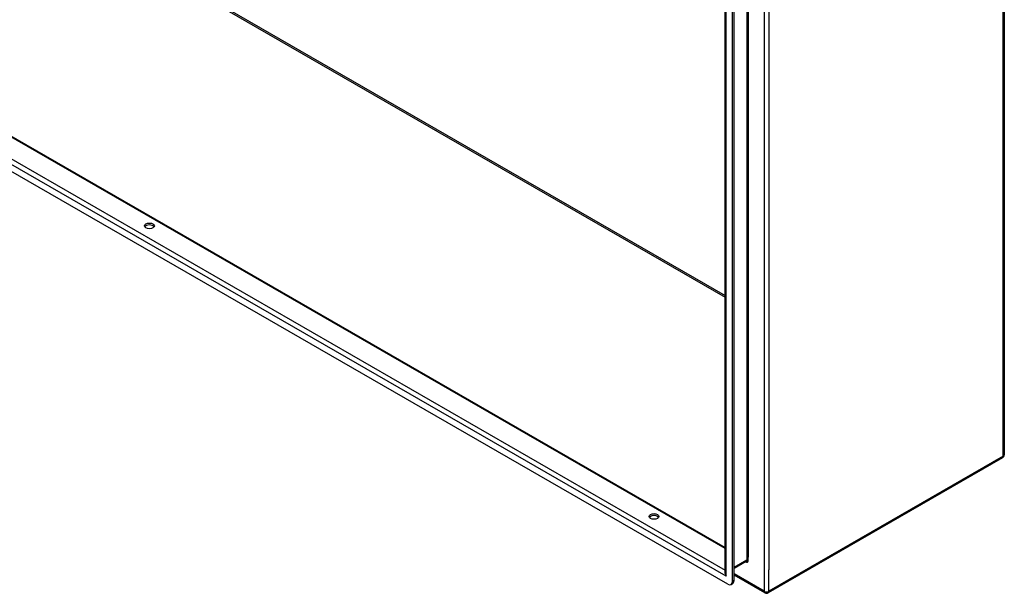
# Model space of a CAD drawing. Header units: inches. Extents: x 15 to 368, y 32 to 178.
# Tile 67 of 82: x 339 to 368, y 117 to 134. Entities that reach past the tile are written whole.
import ezdxf

# ---------------------------------------------------------------- set-up
doc = ezdxf.new("R2010")
doc.units = ezdxf.units.IN
doc.header["$MEASUREMENT"] = 0
doc.layers.add('Visible Edges(ANSI)', color=7, linetype='Continuous', lineweight=25)
doc.layers.add('Visible Tangent Edges(ANSI)', color=7, linetype='Continuous', lineweight=25)

msp = doc.modelspace()

# ---------------------------------------------------------------- linework, layer by layer
at = {"layer": 'Visible Edges(ANSI)'}
for p, q in [((310.913, 146.361), (359.971, 118.111)), ((360.041, 117.026), (310.131, 145.767)), ((368.22, 145.21), (368.22, 120.845)), ((359.971, 117.374), (359.971, 140.496)), ((360.18, 117.107), (360.18, 140.475)), ((360.228, 117.135), (360.228, 140.502)), ((368.17, 120.759), (361.239, 116.768)), ((360.583, 117.693), (360.228, 117.488)), ((360.139, 117.017), (360.187, 117.044)), ((361.141, 116.768), (360.228, 117.293))]:
    msp.add_line(p, q, dxfattribs=at)
for centre, start, end in [((368.121, 120.845), 299.936, 0), ((361.19, 116.854), 240.064, 299.936)]:
    msp.add_arc(centre, 0.099, start, end, dxfattribs=at)
for centre in [(342.943, 127.618), (357.863, 119.026)]:
    msp.add_ellipse(centre, major_axis=(0.145, 0), ratio=0.575862, dxfattribs=at)
for centre, major_axis, ratio, start_param, end_param in [((342.943, 127.563), (0.145, 0), 0.575862, 0.339371, 2.802222), ((357.863, 118.971), (0.145, 0), 0.575862, 0.339371, 2.802222), ((360.041, 117.187), (0.098, -0.171), 0.578093, 5.499721, 7.070517), ((360.089, 117.215), (0.098, -0.171), 0.578093, 0, 0.787332)]:
    msp.add_ellipse(centre, major_axis=major_axis, ratio=ratio, start_param=start_param, end_param=end_param, dxfattribs=at)
at = {"layer": 'Visible Tangent Edges(ANSI)'}
for p, q in [((317.349, 150.057), (359.971, 125.513)), ((317.371, 150.095), (359.971, 125.564)), ((359.971, 118.077), (310.891, 146.341)), ((360, 117.259), (310.173, 145.952)), ((310.335, 146.02), (359.971, 117.437)), ((368.191, 120.805), (368.191, 145.169)), ((361.12, 141.178), (361.12, 116.814)), ((360.604, 140.798), (360.604, 117.738)), ((360.648, 140.715), (360.648, 117.821)), ((360, 117.259), (360, 140.531)), ((361.26, 140.544), (361.26, 117.447)), ((368.191, 120.805), (361.26, 116.814)), ((360.604, 117.738), (360.228, 117.522)), ((360.648, 117.738), (360.648, 117.821)), ((361.26, 116.814), (361.26, 117.447)), ((360.228, 117.135), (360.18, 117.107)), ((361.12, 116.814), (360.228, 117.327))]:
    msp.add_line(p, q, dxfattribs=at)
for centre, major_axis, ratio, start_param, end_param in [((368.121, 120.845), (0.099, 0), 0.575862, 5.497787, 6.283185), ((368.121, 120.845), (0.0494, -0.0858), 0.578093, 0, 0.787332), ((360.556, 117.791), (0.065, -0.113), 0.578093, 5.578073, 7.070517), ((360.534, 117.778), (0.0494, -0.0858), 0.578093, 0, 0.787332), ((360.626, 117.725), (0.031, 0), 0.575862, 0.785398, 2.356194), ((360.07, 117.299), (-0.095, 0.132), 0.494861, 0.056981, 1.51867), ((360.07, 117.299), (-0.066, 0.148), 0.494835, 0.83602, 1.621418), ((361.19, 116.854), (-0.0494, -0.0858), 0.578093, 5.495853, 6.283185), ((361.19, 116.854), (0.099, 0), 0.575862, 3.926991, 5.497787), ((361.19, 116.854), (0.0494, -0.0858), 0.578093, 0, 0.787332)]:
    msp.add_ellipse(centre, major_axis=major_axis, ratio=ratio, start_param=start_param, end_param=end_param, dxfattribs=at)

doc.saveas('drawing.dxf')
